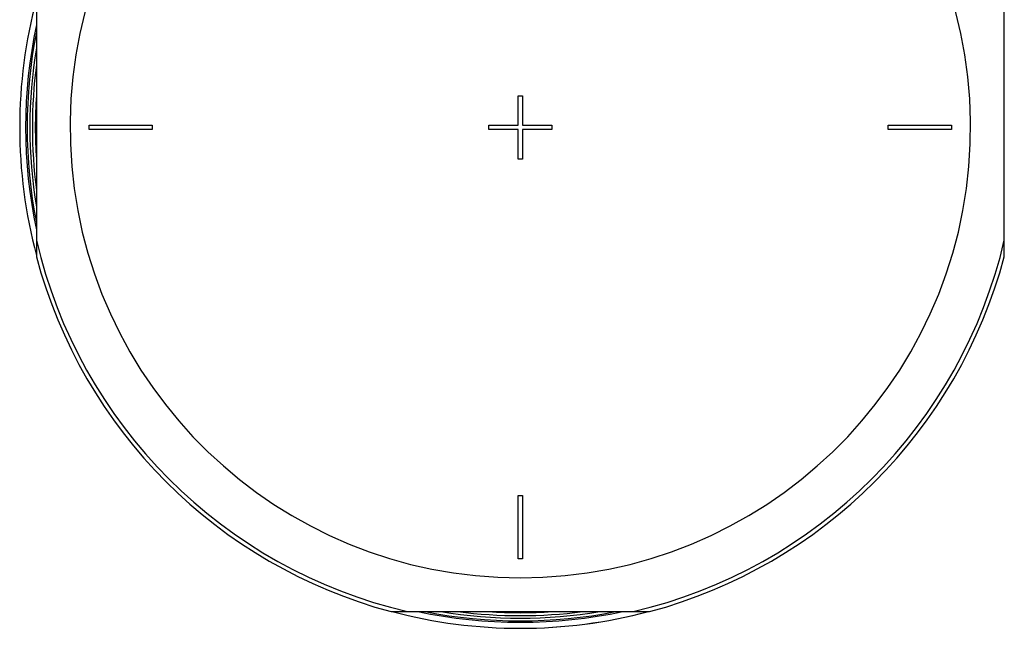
# Model space of a CAD drawing. Header units: millimetres. Extents: x 0 to 420, y 0 to 297.
# Tile 24 of 34: x 325 to 365, y 225 to 249. Entities that reach past the tile are written whole.
import ezdxf

# ---------------------------------------------------------------- set-up
doc = ezdxf.new("R2010")
doc.units = ezdxf.units.MM
doc.header["$LTSCALE"] = 23.1
doc.layers.get('0').update_dxf_attribs({"linetype": 'CONTINUOUS'})
doc.layers.add('08_SURFACES', color=7, linetype='CONTINUOUS')
doc.layers.add('AXES_REF', color=7, linetype='CONTINUOUS')

msp = doc.modelspace()

# ---------------------------------------------------------------- linework, layer by layer
at = {"color": 7, "linetype": 'Continuous'}
for p, q in [((325.881, 250.161), (325.881, 239.742)), ((364.896, 239.742), (364.896, 250.161)), ((345.304, 245.037), (345.304, 246.227)), ((345.304, 246.227), (345.474, 246.227)), ((345.474, 246.227), (345.474, 245.037)), ((328.006, 244.867), (328.006, 245.037)), ((328.006, 245.037), (330.556, 245.037)), ((330.556, 244.867), (328.006, 244.867)), ((330.556, 245.037), (330.556, 244.867)), ((344.114, 245.037), (345.304, 245.037)), ((344.114, 244.867), (344.114, 245.037)), ((345.304, 244.867), (344.114, 244.867)), ((345.304, 243.677), (345.304, 244.867)), ((345.474, 245.037), (346.664, 245.037)), ((346.664, 244.867), (345.474, 244.867)), ((345.474, 244.867), (345.474, 243.677)), ((346.664, 245.037), (346.664, 244.867)), ((360.221, 245.037), (362.771, 245.037)), ((360.221, 244.867), (360.221, 245.037)), ((362.771, 244.867), (360.221, 244.867)), ((362.771, 245.037), (362.771, 244.867)), ((345.474, 243.677), (345.304, 243.677)), ((345.304, 230.119), (345.474, 230.119)), ((345.304, 227.569), (345.304, 230.119)), ((345.474, 230.119), (345.474, 227.569)), ((345.474, 227.569), (345.304, 227.569)), ((340.179, 225.444), (350.599, 225.444))]:
    msp.add_line(p, q, dxfattribs=at)
for radius, start, end in [(19.881, 168.8698, 191.1302), (19.669, 172.6543, 187.3457), (19.55, 176.2238, 183.776), (20.191, 194.9526, 255.0474), (20.191, 284.9526, 345.0474), (19.881, 258.87, 281.13), (19.669, 262.6533, 277.3467), (19.55, 266.2239, 273.7761)]:
    msp.add_arc((345.389, 244.952), radius, start, end, dxfattribs=at)
at = {"color": 9, "linetype": 'Continuous'}
for radius, start, end in [(19.769, 170.6718, 189.3282), (20.031, 193.1224, 256.8776), (20.031, 283.1224, 346.8776), (19.769, 260.6708, 279.3292)]:
    msp.add_arc((345.389, 244.952), radius, start, end, dxfattribs=at)
at = {"layer": '08_SURFACES', "color": 7, "linetype": 'Continuous'}
msp.add_arc((345.389, 244.952), 20.179, 270, 284.8221, dxfattribs=at)
at = {"layer": 'AXES_REF', "color": 9, "linetype": 'Continuous'}
for radius, start, end in [(18.148, 94.1936, 85.8064), (19.939, 168.0593, 191.9407), (19.939, 258.0591, 281.9409)]:
    msp.add_arc((345.389, 244.952), radius, start, end, dxfattribs=at)
at = {"layer": 'AXES_REF', "color": 7, "linetype": 'Continuous'}
for start, end in [(165.1783, 194.8217), (255.1783, 284.8217)]:
    msp.add_arc((345.389, 244.952), 20.179, start, end, dxfattribs=at)

doc.saveas('drawing.dxf')
